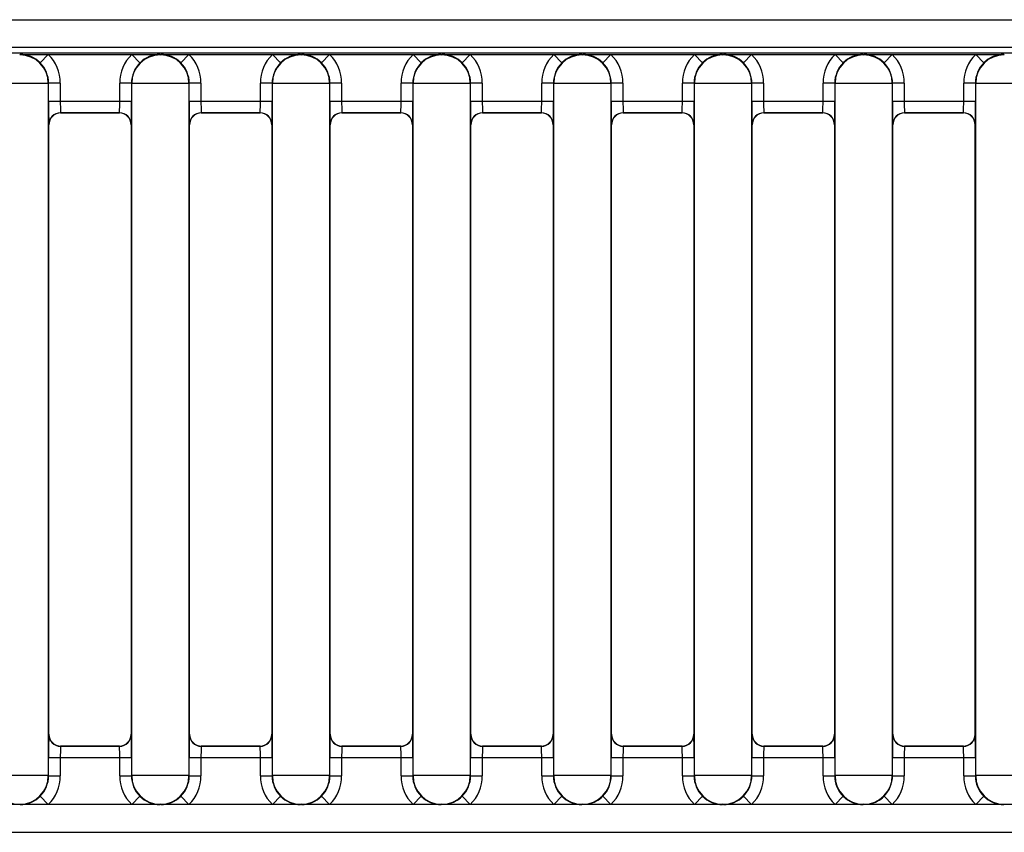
# Model space of a CAD drawing. Header units: millimetres. Extents: x 0 to 200, y 0 to 287.
# Tile 10 of 78: x 48.35 to 52.55, y 144.59 to 148.05. Entities that reach past the tile are written whole.
import ezdxf

# ---------------------------------------------------------------- set-up
doc = ezdxf.new("R2010")
doc.units = ezdxf.units.MM
doc.layers.add('148.255_BW4C_CTM', color=7, linetype='Continuous')
doc.layers.add('Standard', color=7, linetype='Continuous')

# ---------------------------------------------------------------- blocks, each defined once
blk = doc.blocks.new('SE2')
at = {"layer": '148.255_BW4C_CTM', "color": 7, "linetype": 'Continuous'}
for p, q in [((38.3556, 148.0541), (64.3556, 148.0541)), ((64.3556, 147.9361), (36.9736, 147.9361)), ((63.5296, 147.9113), (37.6491, 147.9113)), ((48.3541, 147.9045), (48.3557, 147.9061)), ((48.3557, 147.9061), (48.4761, 147.9061)), ((48.4761, 147.9061), (48.441, 147.8705)), ((48.4761, 147.9061), (48.8321, 147.9061)), ((48.8321, 147.9061), (48.9526, 147.9061)), ((48.8321, 147.9061), (48.8673, 147.8705)), ((48.9526, 147.9061), (48.9541, 147.9045)), ((48.9541, 147.9045), (48.9557, 147.9061)), ((48.9557, 147.9061), (49.0761, 147.9061)), ((49.041, 147.8705), (49.0761, 147.9061)), ((49.0761, 147.9061), (49.4321, 147.9061)), ((49.4321, 147.9061), (49.5526, 147.9061)), ((49.4321, 147.9061), (49.4673, 147.8705)), ((49.5526, 147.9061), (49.5541, 147.9045)), ((49.5541, 147.9045), (49.5557, 147.9061)), ((49.5557, 147.9061), (49.6761, 147.9061)), ((49.6761, 147.9061), (49.641, 147.8705)), ((49.6761, 147.9061), (50.0321, 147.9061)), ((50.0321, 147.9061), (50.1526, 147.9061)), ((50.0673, 147.8705), (50.0321, 147.9061)), ((50.1526, 147.9061), (50.1541, 147.9045)), ((50.1541, 147.9045), (50.1557, 147.9061)), ((50.1557, 147.9061), (50.2761, 147.9061)), ((50.241, 147.8705), (50.2761, 147.9061)), ((50.2761, 147.9061), (50.6321, 147.9061)), ((50.6321, 147.9061), (50.7526, 147.9061)), ((50.6673, 147.8705), (50.6321, 147.9061)), ((50.7526, 147.9061), (50.7541, 147.9045)), ((50.7541, 147.9045), (50.7557, 147.9061)), ((50.7557, 147.9061), (50.8761, 147.9061)), ((50.8761, 147.9061), (50.841, 147.8705)), ((50.8761, 147.9061), (51.2321, 147.9061)), ((51.2321, 147.9061), (51.3526, 147.9061)), ((51.2673, 147.8705), (51.2321, 147.9061)), ((51.3526, 147.9061), (51.3541, 147.9045)), ((51.3541, 147.9045), (51.3557, 147.9061)), ((51.3557, 147.9061), (51.4761, 147.9061)), ((51.441, 147.8705), (51.4761, 147.9061)), ((51.4761, 147.9061), (51.8321, 147.9061)), ((51.8321, 147.9061), (51.9526, 147.9061)), ((51.8321, 147.9061), (51.8673, 147.8705)), ((51.9526, 147.9061), (51.9541, 147.9045)), ((51.9541, 147.9045), (51.9557, 147.9061)), ((51.9557, 147.9061), (52.0761, 147.9061)), ((52.041, 147.8705), (52.0761, 147.9061)), ((52.0761, 147.9061), (52.4321, 147.9061)), ((52.4321, 147.9061), (52.5526, 147.9061)), ((52.4321, 147.9061), (52.4673, 147.8705)), ((52.5526, 147.9061), (52.5541, 147.9045)), ((48.4763, 147.7824), (48.232, 147.7824)), ((48.4774, 147.7835), (48.4763, 147.7824)), ((48.4763, 147.7824), (48.4763, 144.8298)), ((48.5274, 147.7835), (48.4774, 147.7835)), ((48.4774, 147.707), (48.4774, 147.7835)), ((48.5274, 147.7835), (48.5274, 147.707)), ((48.8309, 147.7835), (48.7809, 147.7835)), ((48.7809, 147.707), (48.7809, 147.7835)), ((48.832, 147.7824), (48.8309, 147.7835)), ((48.8309, 147.7835), (48.8309, 147.707)), ((48.832, 144.8298), (48.832, 147.7824)), ((49.0763, 147.7824), (48.832, 147.7824)), ((49.0774, 147.7835), (49.0763, 147.7824)), ((49.0763, 147.7824), (49.0763, 144.8298)), ((49.0774, 147.707), (49.0774, 147.7835)), ((49.1274, 147.7835), (49.0774, 147.7835)), ((49.1274, 147.7835), (49.1274, 147.707)), ((49.4309, 147.7835), (49.3809, 147.7835)), ((49.3809, 147.707), (49.3809, 147.7835)), ((49.4309, 147.7835), (49.4309, 147.707)), ((49.432, 147.7824), (49.4309, 147.7835)), ((49.6763, 147.7824), (49.432, 147.7824)), ((49.432, 144.8298), (49.432, 147.7824)), ((49.6774, 147.7835), (49.6763, 147.7824)), ((49.6763, 147.7824), (49.6763, 144.8298)), ((49.7274, 147.7835), (49.6774, 147.7835)), ((49.6774, 147.707), (49.6774, 147.7835)), ((49.7274, 147.7835), (49.7274, 147.707)), ((49.9809, 147.707), (49.9809, 147.7835)), ((50.0309, 147.7835), (49.9809, 147.7835)), ((50.032, 147.7824), (50.0309, 147.7835)), ((50.0309, 147.7835), (50.0309, 147.707)), ((50.032, 144.8298), (50.032, 147.7824)), ((50.2763, 147.7824), (50.032, 147.7824)), ((50.2774, 147.7835), (50.2763, 147.7824)), ((50.2763, 147.7824), (50.2763, 144.8298)), ((50.3274, 147.7835), (50.2774, 147.7835)), ((50.2774, 147.707), (50.2774, 147.7835)), ((50.3274, 147.7835), (50.3274, 147.707)), ((50.5809, 147.707), (50.5809, 147.7835)), ((50.6309, 147.7835), (50.5809, 147.7835)), ((50.6309, 147.7835), (50.6309, 147.707)), ((50.632, 147.7824), (50.6309, 147.7835)), ((50.8763, 147.7824), (50.632, 147.7824)), ((50.632, 144.8298), (50.632, 147.7824)), ((50.8774, 147.7835), (50.8763, 147.7824)), ((50.8763, 147.7824), (50.8763, 144.8298)), ((50.9274, 147.7835), (50.8774, 147.7835)), ((50.8774, 147.707), (50.8774, 147.7835)), ((50.9274, 147.7835), (50.9274, 147.707)), ((51.2309, 147.7835), (51.1809, 147.7835)), ((51.1809, 147.707), (51.1809, 147.7835)), ((51.2309, 147.7835), (51.2309, 147.707)), ((51.232, 147.7824), (51.2309, 147.7835)), ((51.4763, 147.7824), (51.232, 147.7824)), ((51.232, 144.8298), (51.232, 147.7824)), ((51.4774, 147.7835), (51.4763, 147.7824)), ((51.4763, 147.7824), (51.4763, 144.8298)), ((51.5274, 147.7835), (51.4774, 147.7835)), ((51.4774, 147.707), (51.4774, 147.7835)), ((51.5274, 147.7835), (51.5274, 147.707)), ((51.8309, 147.7835), (51.7809, 147.7835)), ((51.7809, 147.707), (51.7809, 147.7835)), ((51.832, 147.7824), (51.8309, 147.7835)), ((51.8309, 147.7835), (51.8309, 147.707)), ((52.0763, 147.7824), (51.832, 147.7824)), ((51.832, 144.8298), (51.832, 147.7824)), ((52.0774, 147.7835), (52.0763, 147.7824)), ((52.0763, 147.7824), (52.0763, 144.8298)), ((52.1274, 147.7835), (52.0774, 147.7835)), ((52.0774, 147.707), (52.0774, 147.7835)), ((52.1274, 147.7835), (52.1274, 147.707)), ((52.3809, 147.707), (52.3809, 147.7835)), ((52.4309, 147.7835), (52.3809, 147.7835)), ((52.432, 147.7824), (52.4309, 147.7835)), ((52.4309, 147.7835), (52.4309, 147.707)), ((52.6763, 147.7824), (52.432, 147.7824)), ((52.432, 144.8298), (52.432, 147.7824)), ((48.4774, 147.707), (48.5274, 147.707)), ((48.5274, 147.707), (48.7809, 147.707)), ((48.7809, 147.707), (48.8309, 147.707)), ((49.0774, 147.707), (49.1274, 147.707)), ((49.1274, 147.707), (49.3809, 147.707)), ((49.3809, 147.707), (49.4309, 147.707)), ((49.6774, 147.707), (49.7274, 147.707)), ((49.7274, 147.707), (49.9809, 147.707)), ((49.9809, 147.707), (50.0309, 147.707)), ((50.2774, 147.707), (50.3274, 147.707)), ((50.3274, 147.707), (50.5809, 147.707)), ((50.5809, 147.707), (50.6309, 147.707)), ((50.8774, 147.707), (50.9274, 147.707)), ((50.9274, 147.707), (51.1809, 147.707)), ((51.1809, 147.707), (51.2309, 147.707)), ((51.4774, 147.707), (51.5274, 147.707)), ((51.5274, 147.707), (51.7809, 147.707)), ((51.7809, 147.707), (51.8309, 147.707)), ((52.0774, 147.707), (52.1274, 147.707)), ((52.1274, 147.707), (52.3809, 147.707)), ((52.3809, 147.707), (52.4309, 147.707)), ((48.78, 147.657), (48.5283, 147.657)), ((48.5283, 147.657), (48.5291, 147.6561)), ((48.7791, 147.6561), (48.5291, 147.6561)), ((48.7791, 147.6561), (48.78, 147.657)), ((49.38, 147.657), (49.1283, 147.657)), ((49.1283, 147.657), (49.1291, 147.6561)), ((49.3791, 147.6561), (49.1291, 147.6561)), ((49.3791, 147.6561), (49.38, 147.657)), ((49.7283, 147.657), (49.7291, 147.6561)), ((49.98, 147.657), (49.7283, 147.657)), ((49.9791, 147.6561), (49.7291, 147.6561)), ((49.9791, 147.6561), (49.98, 147.657)), ((50.58, 147.657), (50.3283, 147.657)), ((50.3283, 147.657), (50.3291, 147.6561)), ((50.5791, 147.6561), (50.3291, 147.6561)), ((50.5791, 147.6561), (50.58, 147.657)), ((50.9283, 147.657), (50.9291, 147.6561)), ((51.18, 147.657), (50.9283, 147.657)), ((51.1791, 147.6561), (50.9291, 147.6561)), ((51.1791, 147.6561), (51.18, 147.657)), ((51.5283, 147.657), (51.5291, 147.6561)), ((51.78, 147.657), (51.5283, 147.657)), ((51.7791, 147.6561), (51.5291, 147.6561)), ((51.7791, 147.6561), (51.78, 147.657)), ((52.38, 147.657), (52.1283, 147.657)), ((52.1283, 147.657), (52.1291, 147.6561)), ((52.3791, 147.6561), (52.1291, 147.6561)), ((52.3791, 147.6561), (52.38, 147.657)), ((48.4791, 147.6061), (48.4783, 147.607)), ((48.4791, 145.0061), (48.4791, 147.6061)), ((48.83, 147.607), (48.8291, 147.6061)), ((48.8291, 147.6061), (48.8291, 145.0061)), ((49.0791, 147.6061), (49.0783, 147.607)), ((49.0791, 145.0061), (49.0791, 147.6061)), ((49.43, 147.607), (49.4291, 147.6061)), ((49.4291, 147.6061), (49.4291, 145.0061)), ((49.6791, 147.6061), (49.6783, 147.607)), ((49.6791, 145.0061), (49.6791, 147.6061)), ((50.03, 147.607), (50.0291, 147.6061)), ((50.0291, 147.6061), (50.0291, 145.0061)), ((50.2791, 147.6061), (50.2783, 147.607)), ((50.2791, 145.0061), (50.2791, 147.6061)), ((50.63, 147.607), (50.6291, 147.6061)), ((50.6291, 147.6061), (50.6291, 145.0061)), ((50.8791, 147.6061), (50.8783, 147.607)), ((50.8791, 145.0061), (50.8791, 147.6061)), ((51.23, 147.607), (51.2291, 147.6061)), ((51.2291, 147.6061), (51.2291, 145.0061)), ((51.4791, 147.6061), (51.4783, 147.607)), ((51.4791, 145.0061), (51.4791, 147.6061)), ((51.83, 147.607), (51.8291, 147.6061)), ((51.8291, 147.6061), (51.8291, 145.0061)), ((52.0791, 147.6061), (52.0783, 147.607)), ((52.0791, 145.0061), (52.0791, 147.6061)), ((52.43, 147.607), (52.4291, 147.6061)), ((52.4291, 147.6061), (52.4291, 145.0061)), ((48.4783, 145.0052), (48.4791, 145.0061)), ((48.8291, 145.0061), (48.83, 145.0052)), ((49.0783, 145.0052), (49.0791, 145.0061)), ((49.4291, 145.0061), (49.43, 145.0052)), ((49.6783, 145.0052), (49.6791, 145.0061)), ((50.0291, 145.0061), (50.03, 145.0052)), ((50.2783, 145.0052), (50.2791, 145.0061)), ((50.6291, 145.0061), (50.63, 145.0052)), ((50.8783, 145.0052), (50.8791, 145.0061)), ((51.2291, 145.0061), (51.23, 145.0052)), ((51.4783, 145.0052), (51.4791, 145.0061)), ((51.8291, 145.0061), (51.83, 145.0052)), ((52.0783, 145.0052), (52.0791, 145.0061)), ((52.4291, 145.0061), (52.43, 145.0052)), ((48.5291, 144.9561), (48.5283, 144.9552)), ((48.5283, 144.9552), (48.78, 144.9552)), ((48.7791, 144.9561), (48.5291, 144.9561)), ((48.78, 144.9552), (48.7791, 144.9561)), ((49.1291, 144.9561), (49.1283, 144.9552)), ((49.1283, 144.9552), (49.38, 144.9552)), ((49.3791, 144.9561), (49.1291, 144.9561)), ((49.38, 144.9552), (49.3791, 144.9561)), ((49.7291, 144.9561), (49.7283, 144.9552)), ((49.7283, 144.9552), (49.98, 144.9552)), ((49.9791, 144.9561), (49.7291, 144.9561)), ((49.98, 144.9552), (49.9791, 144.9561)), ((50.3291, 144.9561), (50.3283, 144.9552)), ((50.3283, 144.9552), (50.58, 144.9552)), ((50.5791, 144.9561), (50.3291, 144.9561)), ((50.58, 144.9552), (50.5791, 144.9561)), ((50.9291, 144.9561), (50.9283, 144.9552)), ((50.9283, 144.9552), (51.18, 144.9552)), ((51.1791, 144.9561), (50.9291, 144.9561)), ((51.18, 144.9552), (51.1791, 144.9561)), ((51.5291, 144.9561), (51.5283, 144.9552)), ((51.5283, 144.9552), (51.78, 144.9552)), ((51.7791, 144.9561), (51.5291, 144.9561)), ((51.78, 144.9552), (51.7791, 144.9561)), ((52.1291, 144.9561), (52.1283, 144.9552)), ((52.1283, 144.9552), (52.38, 144.9552)), ((52.3791, 144.9561), (52.1291, 144.9561)), ((52.38, 144.9552), (52.3791, 144.9561)), ((48.4774, 144.8287), (48.4774, 144.9052)), ((48.5274, 144.9052), (48.4774, 144.9052)), ((48.7809, 144.9052), (48.5274, 144.9052)), ((48.5274, 144.9052), (48.5274, 144.8287)), ((48.8309, 144.9052), (48.7809, 144.9052)), ((48.7809, 144.8287), (48.7809, 144.9052)), ((48.8309, 144.9052), (48.8309, 144.8287)), ((49.0774, 144.8287), (49.0774, 144.9052)), ((49.1274, 144.9052), (49.0774, 144.9052)), ((49.1274, 144.9052), (49.1274, 144.8287)), ((49.3809, 144.9052), (49.1274, 144.9052)), ((49.4309, 144.9052), (49.3809, 144.9052)), ((49.3809, 144.8287), (49.3809, 144.9052)), ((49.4309, 144.9052), (49.4309, 144.8287)), ((49.7274, 144.9052), (49.6774, 144.9052)), ((49.6774, 144.8287), (49.6774, 144.9052)), ((49.9809, 144.9052), (49.7274, 144.9052)), ((49.7274, 144.9052), (49.7274, 144.8287)), ((50.0309, 144.9052), (49.9809, 144.9052)), ((49.9809, 144.8287), (49.9809, 144.9052)), ((50.0309, 144.9052), (50.0309, 144.8287)), ((50.3274, 144.9052), (50.2774, 144.9052)), ((50.2774, 144.8287), (50.2774, 144.9052)), ((50.3274, 144.9052), (50.3274, 144.8287)), ((50.5809, 144.9052), (50.3274, 144.9052)), ((50.6309, 144.9052), (50.5809, 144.9052)), ((50.5809, 144.8287), (50.5809, 144.9052)), ((50.6309, 144.9052), (50.6309, 144.8287)), ((50.9274, 144.9052), (50.8774, 144.9052)), ((50.8774, 144.8287), (50.8774, 144.9052)), ((51.1809, 144.9052), (50.9274, 144.9052)), ((50.9274, 144.9052), (50.9274, 144.8287)), ((51.2309, 144.9052), (51.1809, 144.9052)), ((51.1809, 144.8287), (51.1809, 144.9052)), ((51.2309, 144.9052), (51.2309, 144.8287)), ((51.4774, 144.8287), (51.4774, 144.9052)), ((51.5274, 144.9052), (51.4774, 144.9052)), ((51.7809, 144.9052), (51.5274, 144.9052)), ((51.5274, 144.9052), (51.5274, 144.8287)), ((51.8309, 144.9052), (51.7809, 144.9052)), ((51.7809, 144.8287), (51.7809, 144.9052)), ((51.8309, 144.9052), (51.8309, 144.8287)), ((52.1274, 144.9052), (52.0774, 144.9052)), ((52.0774, 144.8287), (52.0774, 144.9052)), ((52.1274, 144.9052), (52.1274, 144.8287)), ((52.3809, 144.9052), (52.1274, 144.9052)), ((52.4309, 144.9052), (52.3809, 144.9052)), ((52.3809, 144.8287), (52.3809, 144.9052)), ((52.4309, 144.9052), (52.4309, 144.8287)), ((48.4763, 144.8298), (48.232, 144.8298)), ((48.4763, 144.8298), (48.4774, 144.8287)), ((48.4774, 144.8287), (48.5274, 144.8287)), ((48.7809, 144.8287), (48.8309, 144.8287)), ((48.8309, 144.8287), (48.832, 144.8298)), ((49.0763, 144.8298), (48.832, 144.8298)), ((49.0763, 144.8298), (49.0774, 144.8287)), ((49.0774, 144.8287), (49.1274, 144.8287)), ((49.3809, 144.8287), (49.4309, 144.8287)), ((49.4309, 144.8287), (49.432, 144.8298)), ((49.6763, 144.8298), (49.432, 144.8298)), ((49.6763, 144.8298), (49.6774, 144.8287)), ((49.6774, 144.8287), (49.7274, 144.8287)), ((49.9809, 144.8287), (50.0309, 144.8287)), ((50.0309, 144.8287), (50.032, 144.8298)), ((50.2763, 144.8298), (50.032, 144.8298)), ((50.2763, 144.8298), (50.2774, 144.8287)), ((50.2774, 144.8287), (50.3274, 144.8287)), ((50.5809, 144.8287), (50.6309, 144.8287)), ((50.6309, 144.8287), (50.632, 144.8298)), ((50.8763, 144.8298), (50.632, 144.8298)), ((50.8763, 144.8298), (50.8774, 144.8287)), ((50.8774, 144.8287), (50.9274, 144.8287)), ((51.1809, 144.8287), (51.2309, 144.8287)), ((51.2309, 144.8287), (51.232, 144.8298)), ((51.4763, 144.8298), (51.232, 144.8298)), ((51.4763, 144.8298), (51.4774, 144.8287)), ((51.4774, 144.8287), (51.5274, 144.8287)), ((51.7809, 144.8287), (51.8309, 144.8287)), ((51.8309, 144.8287), (51.832, 144.8298)), ((52.0763, 144.8298), (51.832, 144.8298)), ((52.0763, 144.8298), (52.0774, 144.8287)), ((52.0774, 144.8287), (52.1274, 144.8287)), ((52.3809, 144.8287), (52.4309, 144.8287)), ((52.4309, 144.8287), (52.432, 144.8298)), ((52.6763, 144.8298), (52.432, 144.8298)), ((48.441, 144.7417), (48.4761, 144.7061)), ((48.8321, 144.7061), (48.8673, 144.7417)), ((49.041, 144.7417), (49.0761, 144.7061)), ((49.4321, 144.7061), (49.4673, 144.7417)), ((49.641, 144.7417), (49.6761, 144.7061)), ((50.0321, 144.7061), (50.0673, 144.7417)), ((50.2761, 144.7061), (50.241, 144.7417)), ((50.6321, 144.7061), (50.6673, 144.7417)), ((50.8761, 144.7061), (50.841, 144.7417)), ((51.2321, 144.7061), (51.2673, 144.7417)), ((51.441, 144.7417), (51.4761, 144.7061)), ((51.8321, 144.7061), (51.8673, 144.7417)), ((52.0761, 144.7061), (52.041, 144.7417)), ((52.4673, 144.7417), (52.4321, 144.7061)), ((64.3029, 144.7061), (36.9436, 144.7061)), ((48.3557, 144.7061), (48.3541, 144.7077)), ((48.9541, 144.7077), (48.9526, 144.7061)), ((48.9557, 144.7061), (48.9541, 144.7077)), ((49.5541, 144.7077), (49.5526, 144.7061)), ((49.5557, 144.7061), (49.5541, 144.7077)), ((50.1541, 144.7077), (50.1526, 144.7061)), ((50.1557, 144.7061), (50.1541, 144.7077)), ((50.7541, 144.7077), (50.7526, 144.7061)), ((50.7557, 144.7061), (50.7541, 144.7077)), ((51.3541, 144.7077), (51.3526, 144.7061)), ((51.3557, 144.7061), (51.3541, 144.7077)), ((51.9541, 144.7077), (51.9526, 144.7061)), ((51.9557, 144.7061), (51.9541, 144.7077)), ((52.5541, 144.7077), (52.5526, 144.7061)), ((36.9436, 144.5881), (64.3029, 144.5881))]:
    blk.add_line(p, q, dxfattribs=at)
for centre, radius, start, end in [((48.3541, 147.7824), 0.1221, 0.0044, 89.9957), ((48.3546, 147.7834), 0.1227, 45.2151, 89.4828), ((48.3553, 147.7835), 0.1721, 0, 45.4006), ((48.953, 147.7835), 0.1721, 134.5989, 180.0005), ((48.9541, 147.7824), 0.1221, 90.0044, 179.9956), ((48.9537, 147.7835), 0.1226, 90.5081, 134.7925), ((48.9541, 147.7824), 0.1221, 0.0044, 89.9957), ((48.9546, 147.7834), 0.1227, 45.2152, 89.4828), ((48.9553, 147.7835), 0.1721, 0, 45.4011), ((49.553, 147.7835), 0.1721, 134.5989, 180.0005), ((49.5541, 147.7824), 0.1221, 90.0044, 179.9956), ((49.5537, 147.7835), 0.1226, 90.5081, 134.7925), ((49.5541, 147.7824), 0.1221, 0.0044, 89.9957), ((49.5546, 147.7834), 0.1227, 45.2151, 89.4828), ((49.5553, 147.7835), 0.1721, 0, 45.4006), ((50.153, 147.7835), 0.1721, 134.5995, 180.0003), ((50.1541, 147.7824), 0.1221, 90.0044, 179.9956), ((50.1537, 147.7835), 0.1226, 90.5081, 134.7928), ((50.1541, 147.7824), 0.1221, 0.0044, 89.9957), ((50.1546, 147.7834), 0.1227, 45.2152, 89.4828), ((50.1553, 147.7835), 0.1721, 0, 45.4011), ((50.753, 147.7835), 0.1721, 134.5995, 180.0003), ((50.7541, 147.7824), 0.1221, 90.0044, 179.9956), ((50.7537, 147.7835), 0.1226, 90.5081, 134.7928), ((50.7541, 147.7824), 0.1221, 0.0044, 89.9957), ((50.7546, 147.7834), 0.1227, 45.2151, 89.4828), ((50.7553, 147.7835), 0.1721, 0, 45.4006), ((51.353, 147.7835), 0.1721, 134.5995, 180.0003), ((51.3541, 147.7824), 0.1221, 90.0044, 179.9956), ((51.3537, 147.7835), 0.1226, 90.5081, 134.7928), ((51.3541, 147.7824), 0.1221, 0.0044, 89.9957), ((51.3546, 147.7834), 0.1227, 45.2152, 89.4828), ((51.3553, 147.7835), 0.1721, 0, 45.4011), ((51.953, 147.7835), 0.1721, 134.5989, 180.0005), ((51.9541, 147.7824), 0.1221, 90.0044, 179.9956), ((51.9537, 147.7835), 0.1226, 90.5081, 134.7925), ((51.9541, 147.7824), 0.1221, 0.0044, 89.9957), ((51.9546, 147.7834), 0.1227, 45.2152, 89.4828), ((51.9553, 147.7835), 0.1721, 0, 45.4011), ((52.553, 147.7835), 0.1721, 134.5989, 180.0005), ((52.5541, 147.7824), 0.1221, 90.0044, 179.9956), ((52.5537, 147.7835), 0.1226, 90.5081, 134.7925), ((48.3553, 147.7836), 0.1221, 359.9869, 45.4107), ((48.953, 147.7836), 0.1221, 134.591, 180.0125), ((48.9553, 147.7836), 0.1221, 359.9869, 45.4107), ((49.553, 147.7836), 0.1221, 134.591, 180.0125), ((49.5553, 147.7836), 0.1221, 359.9869, 45.4107), ((50.153, 147.7836), 0.1221, 134.5914, 180.0125), ((50.1553, 147.7836), 0.1221, 359.9869, 45.4107), ((50.753, 147.7836), 0.1221, 134.5914, 180.0125), ((50.7553, 147.7836), 0.1221, 359.9869, 45.4107), ((51.353, 147.7836), 0.1221, 134.5914, 180.0125), ((51.3553, 147.7836), 0.1221, 359.9869, 45.4107), ((51.953, 147.7836), 0.1221, 134.591, 180.0125), ((51.9553, 147.7836), 0.1221, 359.9869, 45.4107), ((52.553, 147.7836), 0.1221, 134.591, 180.0125), ((51.4709, 147.6829), 2.9936, 179.5386, 181.4526), ((50.0013, 147.7075), 1.4739, 180.0195, 181.9632), ((47.307, 147.7075), 1.4739, 358.0368, 359.9805), ((45.8408, 147.6828), 2.9902, 358.5463, 0.4625), ((52.0709, 147.6829), 2.9936, 179.5386, 181.4526), ((50.6013, 147.7075), 1.4739, 180.0195, 181.9632), ((47.907, 147.7075), 1.4739, 358.0368, 359.9805), ((46.4408, 147.6828), 2.9902, 358.5463, 0.4625), ((52.6709, 147.6829), 2.9936, 179.5386, 181.4526), ((51.2013, 147.7075), 1.4739, 180.0195, 181.9632), ((48.507, 147.7075), 1.4739, 358.0368, 359.9805), ((47.0408, 147.6828), 2.9902, 358.5463, 0.4625), ((53.2709, 147.6829), 2.9936, 179.5386, 181.4526), ((51.8013, 147.7075), 1.4739, 180.0195, 181.9632), ((49.107, 147.7075), 1.4739, 358.0368, 359.9805), ((47.6408, 147.6828), 2.9902, 358.5463, 0.4625), ((53.8709, 147.6829), 2.9936, 179.5386, 181.4526), ((52.4013, 147.7075), 1.4739, 180.0195, 181.9632), ((49.707, 147.7075), 1.4739, 358.0368, 359.9805), ((48.2408, 147.6828), 2.9902, 358.5463, 0.4625), ((54.4709, 147.6829), 2.9936, 179.5386, 181.4526), ((53.0013, 147.7075), 1.4739, 180.0195, 181.9632), ((50.307, 147.7075), 1.4739, 358.0368, 359.9805), ((48.8408, 147.6828), 2.9902, 358.5463, 0.4625), ((55.0709, 147.6829), 2.9936, 179.5386, 181.4526), ((53.6013, 147.7075), 1.4739, 180.0195, 181.9632), ((50.907, 147.7075), 1.4739, 358.0368, 359.9805), ((49.4408, 147.6828), 2.9902, 358.5463, 0.4625), ((48.5283, 147.607), 0.05, 90.0227, 179.9773), ((48.78, 147.607), 0.05, 0.0227, 89.9773), ((49.1283, 147.607), 0.05, 90.0227, 179.9773), ((49.38, 147.607), 0.05, 0.0227, 89.9773), ((49.7283, 147.607), 0.05, 90.0227, 179.9773), ((49.98, 147.607), 0.05, 0.0227, 89.9773), ((50.3283, 147.607), 0.05, 90.0227, 179.9773), ((50.58, 147.607), 0.05, 0.0227, 89.9773), ((50.9283, 147.607), 0.05, 90.0227, 179.9773), ((51.18, 147.607), 0.05, 0.0227, 89.9773), ((51.5283, 147.607), 0.05, 90.0227, 179.9773), ((51.78, 147.607), 0.05, 0.0227, 89.9773), ((52.1283, 147.607), 0.05, 90.0227, 179.9773), ((52.38, 147.607), 0.05, 0.0227, 89.9773), ((51.4675, 144.9294), 2.9902, 178.5463, 180.4625), ((48.5283, 145.0052), 0.05, 180.0227, 269.9773), ((48.78, 145.0052), 0.05, 270.0227, 359.9773), ((45.8373, 144.9293), 2.9936, 359.5386, 1.4526), ((52.0675, 144.9294), 2.9902, 178.5463, 180.4625), ((49.1283, 145.0052), 0.05, 180.0227, 269.9773), ((49.38, 145.0052), 0.05, 270.0227, 359.9773), ((46.4373, 144.9293), 2.9936, 359.5386, 1.4526), ((52.6675, 144.9294), 2.9902, 178.5463, 180.4625), ((49.7283, 145.0052), 0.05, 180.0227, 269.9773), ((49.98, 145.0052), 0.05, 270.0227, 359.9773), ((47.0373, 144.9293), 2.9936, 359.5386, 1.4526), ((53.2675, 144.9294), 2.9902, 178.5463, 180.4625), ((50.3283, 145.0052), 0.05, 180.0227, 269.9773), ((50.58, 145.0052), 0.05, 270.0227, 359.9773), ((47.6373, 144.9293), 2.9936, 359.5386, 1.4526), ((53.8675, 144.9294), 2.9902, 178.5463, 180.4625), ((50.9283, 145.0052), 0.05, 180.0227, 269.9773), ((51.18, 145.0052), 0.05, 270.0227, 359.9773), ((48.2373, 144.9293), 2.9936, 359.5386, 1.4526), ((54.4675, 144.9294), 2.9902, 178.5463, 180.4625), ((51.5283, 145.0052), 0.05, 180.0227, 269.9773), ((51.78, 145.0052), 0.05, 270.0227, 359.9773), ((48.8373, 144.9293), 2.9936, 359.5386, 1.4526), ((55.0675, 144.9294), 2.9902, 178.5463, 180.4625), ((52.1283, 145.0052), 0.05, 180.0227, 269.9773), ((52.38, 145.0052), 0.05, 270.0227, 359.9773), ((49.4373, 144.9293), 2.9936, 359.5386, 1.4526), ((50.0013, 144.9047), 1.4739, 178.0368, 179.9805), ((47.307, 144.9047), 1.4739, 0.0195, 1.9632), ((50.6013, 144.9047), 1.4739, 178.0368, 179.9805), ((47.907, 144.9047), 1.4739, 0.0195, 1.9632), ((51.2013, 144.9047), 1.4739, 178.0368, 179.9805), ((48.507, 144.9047), 1.4739, 0.0195, 1.9632), ((51.8013, 144.9047), 1.4739, 178.0368, 179.9805), ((49.107, 144.9047), 1.4739, 0.0195, 1.9632), ((52.4013, 144.9047), 1.4739, 178.0368, 179.9805), ((49.707, 144.9047), 1.4739, 0.0195, 1.9632), ((53.0013, 144.9047), 1.4739, 178.0368, 179.9805), ((50.307, 144.9047), 1.4739, 0.0195, 1.9632), ((53.6013, 144.9047), 1.4739, 178.0368, 179.9805), ((50.907, 144.9047), 1.4739, 0.0195, 1.9632), ((48.3541, 144.8298), 0.1221, 180.0044, 269.9957), ((48.3541, 144.8298), 0.1221, 270.0044, 359.9956), ((48.3553, 144.8286), 0.1221, 314.5914, 0.0125), ((48.3553, 144.8287), 0.1721, 314.5995, 0), ((48.953, 144.8287), 0.1721, 179.9997, 225.4006), ((48.9529, 144.8286), 0.1221, 179.9869, 225.4107), ((48.9541, 144.8298), 0.1221, 180.0044, 269.9957), ((48.9541, 144.8298), 0.1221, 270.0044, 359.9956), ((48.9553, 144.8286), 0.1221, 314.5914, 0.0125), ((48.9553, 144.8287), 0.1721, 314.5995, 0), ((49.553, 144.8287), 0.1721, 179.9997, 225.4006), ((49.5529, 144.8286), 0.1221, 179.9869, 225.4107), ((49.5541, 144.8298), 0.1221, 180.0044, 269.9957), ((49.5541, 144.8298), 0.1221, 270.0044, 359.9956), ((49.5553, 144.8286), 0.1221, 314.5914, 0.0125), ((49.5553, 144.8287), 0.1721, 314.5995, 0), ((50.153, 144.8287), 0.1721, 179.9997, 225.4006), ((50.1529, 144.8286), 0.1221, 179.9869, 225.4107), ((50.1541, 144.8298), 0.1221, 180.0044, 269.9957), ((50.1541, 144.8298), 0.1221, 270.0044, 359.9956), ((50.1553, 144.8286), 0.1221, 314.591, 0.0125), ((50.1553, 144.8287), 0.1721, 314.5989, 0), ((50.753, 144.8287), 0.1721, 179.9997, 225.4006), ((50.7529, 144.8286), 0.1221, 179.9869, 225.4107), ((50.7541, 144.8298), 0.1221, 180.0044, 269.9957), ((50.7541, 144.8298), 0.1221, 270.0044, 359.9956), ((50.7553, 144.8286), 0.1221, 314.591, 0.0125), ((50.7553, 144.8287), 0.1721, 314.5989, 0), ((51.353, 144.8287), 0.1721, 179.9997, 225.4006), ((51.3529, 144.8286), 0.1221, 179.9869, 225.4107), ((51.3541, 144.8298), 0.1221, 180.0044, 269.9957), ((51.3541, 144.8298), 0.1221, 270.0044, 359.9956), ((51.3553, 144.8286), 0.1221, 314.5914, 0.0125), ((51.3553, 144.8287), 0.1721, 314.5995, 0), ((51.953, 144.8287), 0.1721, 179.9997, 225.4006), ((51.9529, 144.8286), 0.1221, 179.9869, 225.4107), ((51.9541, 144.8298), 0.1221, 180.0044, 269.9957), ((51.9541, 144.8298), 0.1221, 270.0044, 359.9956), ((51.9553, 144.8286), 0.1221, 314.591, 0.0125), ((51.9553, 144.8287), 0.1721, 314.5989, 0), ((52.553, 144.8287), 0.1721, 179.9996, 225.4011), ((52.5529, 144.8286), 0.1221, 179.9869, 225.4107), ((52.5541, 144.8298), 0.1221, 180.0044, 269.9957), ((48.3546, 144.8287), 0.1226, 270.5081, 314.7928), ((48.9537, 144.8288), 0.1227, 225.2151, 269.4828), ((48.9546, 144.8287), 0.1226, 270.5081, 314.7928), ((49.5537, 144.8288), 0.1227, 225.2151, 269.4828), ((49.5546, 144.8287), 0.1226, 270.5081, 314.7928), ((50.1537, 144.8288), 0.1227, 225.2151, 269.4828), ((50.1546, 144.8287), 0.1226, 281.1587, 314.7925), ((50.7537, 144.8288), 0.1227, 225.2151, 269.4828), ((50.7546, 144.8287), 0.1226, 281.1587, 314.7925), ((51.3537, 144.8288), 0.1227, 225.2151, 269.4828), ((51.3546, 144.8287), 0.1226, 270.5081, 314.7928), ((51.9537, 144.8288), 0.1227, 225.2151, 269.4828), ((51.9546, 144.8287), 0.1226, 281.1587, 314.7925), ((52.5537, 144.8288), 0.1227, 225.2152, 269.4828)]:
    blk.add_arc(centre, radius, start, end, dxfattribs=at)
for centre, major_axis in [((48.5291, 147.6061), (0.0354, -0.0354)), ((48.7791, 147.6061), (-0.0354, -0.0354)), ((49.1291, 147.6061), (0.0354, -0.0354)), ((49.3791, 147.6061), (-0.0354, -0.0354)), ((49.7291, 147.6061), (0.0354, -0.0354)), ((49.9791, 147.6061), (-0.0354, -0.0354)), ((50.3291, 147.6061), (0.0354, -0.0354)), ((50.5791, 147.6061), (-0.0354, -0.0354)), ((50.9291, 147.6061), (0.0354, -0.0354)), ((51.1791, 147.6061), (-0.0354, -0.0354)), ((51.5291, 147.6061), (0.0354, -0.0354)), ((51.7791, 147.6061), (-0.0354, -0.0354)), ((52.1291, 147.6061), (0.0354, -0.0354)), ((52.3791, 147.6061), (-0.0354, -0.0354)), ((48.5291, 145.0061), (0.0354, 0.0354)), ((48.7791, 145.0061), (-0.0354, 0.0354)), ((49.1291, 145.0061), (0.0354, 0.0354)), ((49.3791, 145.0061), (-0.0354, 0.0354)), ((49.7291, 145.0061), (0.0354, 0.0354)), ((49.9791, 145.0061), (-0.0354, 0.0354)), ((50.3291, 145.0061), (0.0354, 0.0354)), ((50.5791, 145.0061), (-0.0354, 0.0354)), ((50.9291, 145.0061), (0.0354, 0.0354)), ((51.1791, 145.0061), (-0.0354, 0.0354)), ((51.5291, 145.0061), (0.0354, 0.0354)), ((51.7791, 145.0061), (-0.0354, 0.0354)), ((52.1291, 145.0061), (0.0354, 0.0354)), ((52.3791, 145.0061), (-0.0354, 0.0354))]:
    blk.add_ellipse(centre, major_axis=major_axis, ratio=0.999924, start_param=2.356233, end_param=3.926953, dxfattribs=at)

msp = doc.modelspace()

# ---------------------------------------------------------------- block references
at = {"layer": 'Standard'}
msp.add_blockref('SE2', (0, 0), dxfattribs=at)

doc.saveas('drawing.dxf')
